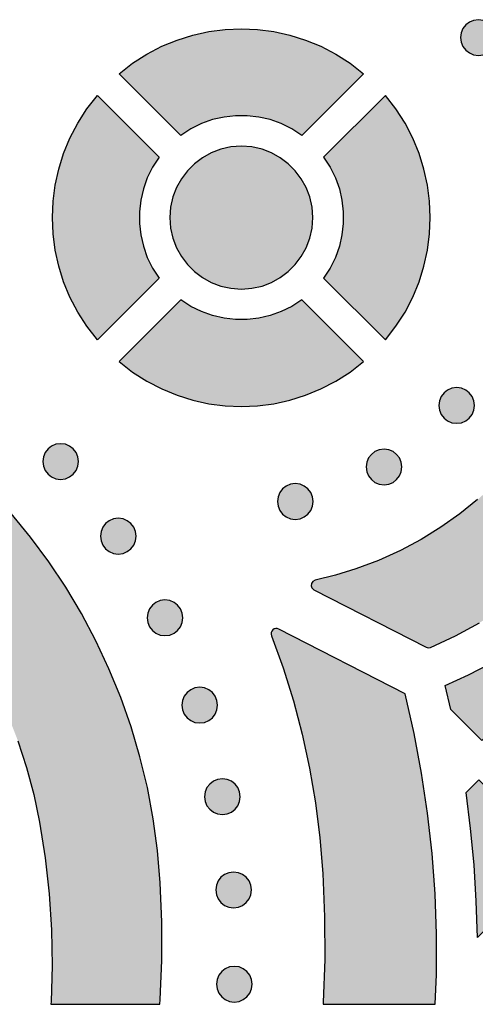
# Model space of a CAD drawing. Header units: millimetres. Extents: x -575 to 893, y -1168 to -690.
# Tile 29 of 72: x -26 to 17, y -1168 to -1075. Entities that reach past the tile are written whole.
import ezdxf

# ---------------------------------------------------------------- set-up
doc = ezdxf.new("R2010")
doc.units = ezdxf.units.MM
doc.layers.add('pattern', color=7, linetype='Continuous', true_color=0x000000)

msp = doc.modelspace()

# ---------------------------------------------------------------- hatches: boundary and pattern name
at = {"layer": 'pattern'}
for points in [[(18.699, -1076.385), (18.639, -1075.937), (18.469, -1075.534), (18.206, -1075.192), (17.865, -1074.929), (17.463, -1074.759), (17.015, -1074.698), (16.567, -1074.759), (16.164, -1074.929), (15.823, -1075.192), (15.56, -1075.534), (15.39, -1075.937), (15.33, -1076.385), (15.39, -1076.833), (15.56, -1077.236), (15.823, -1077.577), (16.164, -1077.84), (16.567, -1078.01), (17.015, -1078.07), (17.463, -1078.01), (17.865, -1077.84), (18.206, -1077.577), (18.469, -1077.236), (18.639, -1076.833)], [(-11.051, -1085.618), (-16.875, -1079.793), (-15.593, -1078.8), (-14.247, -1077.939), (-12.846, -1077.211), (-11.4, -1076.615), (-9.917, -1076.151), (-8.407, -1075.82), (-6.878, -1075.621), (-5.34, -1075.555), (-3.803, -1075.621), (-2.274, -1075.82), (-0.763, -1076.151), (0.719, -1076.615), (2.165, -1077.211), (3.566, -1077.939), (4.912, -1078.8), (6.194, -1079.793), (0.371, -1085.618), (-0.584, -1084.997), (-1.589, -1084.501), (-2.633, -1084.129), (-3.704, -1083.881), (-4.793, -1083.756), (-5.887, -1083.756), (-6.975, -1083.881), (-8.047, -1084.129), (-9.091, -1084.501), (-10.096, -1084.997)], [(-13.095, -1087.66), (-13.715, -1088.616), (-14.21, -1089.621), (-14.582, -1090.665), (-14.83, -1091.737), (-14.954, -1092.825), (-14.954, -1093.919), (-14.83, -1095.007), (-14.582, -1096.079), (-14.21, -1097.123), (-13.715, -1098.128), (-13.095, -1099.082), (-18.919, -1104.907), (-19.912, -1103.625), (-20.773, -1102.279), (-21.502, -1100.878), (-22.098, -1099.431), (-22.561, -1097.949), (-22.892, -1096.438), (-23.091, -1094.91), (-23.158, -1093.372), (-23.091, -1091.834), (-22.892, -1090.306), (-22.561, -1088.795), (-22.098, -1087.312), (-21.502, -1085.866), (-20.773, -1084.465), (-19.912, -1083.118), (-18.919, -1081.836)], [(2.414, -1099.083), (8.238, -1104.907), (9.232, -1103.625), (10.093, -1102.279), (10.821, -1100.878), (11.418, -1099.432), (11.881, -1097.949), (12.212, -1096.438), (12.411, -1094.91), (12.477, -1093.372), (12.411, -1091.834), (12.212, -1090.305), (11.881, -1088.795), (11.418, -1087.312), (10.821, -1085.866), (10.093, -1084.465), (9.232, -1083.119), (8.239, -1081.836), (2.414, -1087.661), (3.034, -1088.616), (3.53, -1089.62), (3.902, -1090.664), (4.15, -1091.736), (4.274, -1092.824), (4.274, -1093.918), (4.15, -1095.006), (3.902, -1096.078), (3.53, -1097.122), (3.034, -1098.128)], [(1.401, -1093.372), (1.328, -1092.375), (1.115, -1091.424), (0.775, -1090.529), (0.315, -1089.701), (-0.252, -1088.948), (-0.917, -1088.283), (-1.669, -1087.716), (-2.498, -1087.257), (-3.393, -1086.915), (-4.344, -1086.703), (-5.341, -1086.63), (-6.337, -1086.703), (-7.288, -1086.915), (-8.183, -1087.257), (-9.012, -1087.716), (-9.763, -1088.283), (-10.429, -1088.948), (-10.996, -1089.701), (-11.455, -1090.529), (-11.797, -1091.424), (-12.009, -1092.375), (-12.082, -1093.372), (-12.009, -1094.368), (-11.797, -1095.319), (-11.455, -1096.214), (-10.996, -1097.043), (-10.429, -1097.795), (-9.763, -1098.46), (-9.012, -1099.027), (-8.183, -1099.487), (-7.288, -1099.828), (-6.337, -1100.04), (-5.341, -1100.113), (-4.344, -1100.04), (-3.393, -1099.828), (-2.498, -1099.487), (-1.669, -1099.027), (-0.917, -1098.46), (-0.252, -1097.795), (0.315, -1097.043), (0.775, -1096.214), (1.115, -1095.319), (1.328, -1094.368)], [(-13.036, -1167.587), (-12.999, -1167.128), (-12.848, -1163.468), (-12.843, -1159.8), (-12.983, -1156.13), (-13.24, -1153.086), (-13.647, -1150.089), (-14.202, -1147.141), (-14.902, -1144.248), (-15.741, -1141.413), (-16.717, -1138.639), (-17.825, -1135.93), (-19.061, -1133.292), (-20.422, -1130.726), (-21.903, -1128.238), (-23.501, -1125.832), (-25.213, -1123.51), (-27.033, -1121.277), (-28.959, -1119.137), (-30.986, -1117.094), (-33.111, -1115.152), (-35.329, -1113.314), (-37.638, -1111.584), (-40.032, -1109.967), (-42.508, -1108.466), (-45.062, -1107.085), (-47.691, -1105.828), (-50.39, -1104.699), (-53.157, -1103.702), (-55.986, -1102.841), (-58.873, -1102.119), (-61.816, -1101.54), (-64.81, -1101.109), (-67.852, -1100.829), (-71.591, -1100.659), (-75.327, -1100.642), (-79.056, -1100.778), (-82.773, -1101.066), (-86.474, -1101.505), (-90.154, -1102.096), (-93.807, -1102.837), (-97.43, -1103.728), (-101.018, -1104.768), (-104.567, -1105.956), (-104.741, -1106.058), (-104.851, -1106.228), (-109.564, -1117.839), (-109.597, -1118.073), (-109.522, -1118.28), (-109.367, -1118.431), (-109.158, -1118.501), (-108.923, -1118.462), (-105.607, -1117.101), (-102.246, -1115.881), (-98.843, -1114.801), (-95.403, -1113.863), (-91.93, -1113.067), (-88.429, -1112.413), (-84.904, -1111.904), (-81.36, -1111.539), (-77.801, -1111.319), (-74.231, -1111.245), (-70.655, -1111.317), (-67.078, -1111.537), (-64.423, -1111.831), (-61.812, -1112.268), (-59.251, -1112.846), (-56.742, -1113.559), (-54.291, -1114.405), (-51.902, -1115.379), (-49.579, -1116.478), (-47.326, -1117.697), (-45.149, -1119.033), (-43.05, -1120.482), (-41.034, -1122.039), (-39.106, -1123.701), (-37.27, -1125.465), (-35.531, -1127.325), (-33.891, -1129.278), (-32.357, -1131.321), (-30.931, -1133.449), (-29.619, -1135.659), (-28.425, -1137.946), (-27.353, -1140.306), (-26.407, -1142.737), (-25.591, -1145.233), (-24.911, -1147.791), (-24.369, -1150.407), (-23.847, -1153.781), (-23.476, -1157.166), (-23.258, -1160.555), (-23.191, -1163.944), (-23.275, -1167.328), (-23.293, -1167.587)], [(12.499, -1133.917), (14.846, -1132.821), (17.114, -1131.596), (19.3, -1130.246), (21.398, -1128.777), (23.404, -1127.192), (25.313, -1125.497), (27.12, -1123.695), (28.822, -1121.792), (30.413, -1119.791), (31.89, -1117.698), (33.247, -1115.518), (34.48, -1113.253), (35.584, -1110.91), (35.631, -1110.686), (35.556, -1110.47), (29.354, -1100.053), (29.182, -1099.881), (28.968, -1099.818), (28.75, -1099.855), (28.57, -1099.987), (28.467, -1100.206), (27.981, -1102.311), (27.386, -1104.33), (26.67, -1106.309), (25.839, -1108.241), (24.892, -1110.12), (23.834, -1111.94), (22.666, -1113.697), (21.391, -1115.388), (20.01, -1116.999), (18.527, -1118.531), (16.943, -1119.977), (15.262, -1121.33), (13.486, -1122.585), (11.616, -1123.735), (9.654, -1124.777), (7.608, -1125.704), (5.461, -1126.511), (3.548, -1127.1), (1.62, -1127.576), (1.4, -1127.686), (1.272, -1127.874), (1.243, -1128.096), (1.318, -1128.311), (1.503, -1128.475), (12.089, -1133.903), (12.292, -1133.962)], [(6.194, -1106.949), (0.37, -1101.125), (-0.585, -1101.745), (-1.59, -1102.242), (-2.633, -1102.614), (-3.705, -1102.862), (-4.793, -1102.986), (-5.887, -1102.986), (-6.975, -1102.862), (-8.047, -1102.614), (-9.091, -1102.242), (-10.095, -1101.745), (-11.05, -1101.125), (-16.874, -1106.949), (-15.592, -1107.943), (-14.246, -1108.804), (-12.846, -1109.532), (-11.399, -1110.128), (-9.916, -1110.592), (-8.406, -1110.923), (-6.878, -1111.122), (-5.34, -1111.188), (-3.803, -1111.122), (-2.274, -1110.923), (-0.764, -1110.592), (0.719, -1110.128), (2.165, -1109.532), (3.566, -1108.804), (4.912, -1107.943)], [(16.652, -1111.091), (16.591, -1110.643), (16.422, -1110.24), (16.158, -1109.899), (15.817, -1109.636), (15.415, -1109.466), (14.967, -1109.406), (14.518, -1109.466), (14.116, -1109.636), (13.775, -1109.899), (13.511, -1110.24), (13.342, -1110.643), (13.281, -1111.091), (13.342, -1111.539), (13.511, -1111.941), (13.775, -1112.282), (14.116, -1112.546), (14.518, -1112.716), (14.967, -1112.776), (15.415, -1112.716), (15.817, -1112.546), (16.158, -1112.282), (16.422, -1111.941), (16.591, -1111.539)], [(-20.697, -1116.385), (-20.758, -1115.937), (-20.927, -1115.534), (-21.191, -1115.192), (-21.532, -1114.928), (-21.935, -1114.758), (-22.384, -1114.698), (-22.831, -1114.758), (-23.233, -1114.928), (-23.574, -1115.192), (-23.837, -1115.534), (-24.007, -1115.937), (-24.067, -1116.385), (-24.007, -1116.833), (-23.837, -1117.235), (-23.574, -1117.576), (-23.233, -1117.84), (-22.831, -1118.009), (-22.384, -1118.07), (-21.935, -1118.009), (-21.532, -1117.84), (-21.191, -1117.576), (-20.927, -1117.235), (-20.758, -1116.833)], [(9.797, -1116.894), (9.737, -1116.446), (9.567, -1116.044), (9.303, -1115.703), (8.963, -1115.439), (8.56, -1115.27), (8.112, -1115.21), (7.664, -1115.27), (7.261, -1115.439), (6.921, -1115.703), (6.657, -1116.044), (6.487, -1116.446), (6.427, -1116.894), (6.487, -1117.342), (6.657, -1117.745), (6.921, -1118.086), (7.261, -1118.349), (7.664, -1118.519), (8.112, -1118.579), (8.56, -1118.519), (8.963, -1118.349), (9.303, -1118.086), (9.567, -1117.745), (9.737, -1117.342)], [(1.427, -1120.15), (1.367, -1119.702), (1.197, -1119.3), (0.934, -1118.959), (0.593, -1118.695), (0.191, -1118.525), (-0.258, -1118.465), (-0.706, -1118.525), (-1.108, -1118.695), (-1.449, -1118.959), (-1.713, -1119.3), (-1.882, -1119.702), (-1.943, -1120.15), (-1.882, -1120.598), (-1.713, -1121.001), (-1.449, -1121.343), (-1.108, -1121.607), (-0.706, -1121.777), (-0.258, -1121.837), (0.191, -1121.777), (0.593, -1121.607), (0.934, -1121.343), (1.197, -1121.001), (1.367, -1120.598)], [(-15.262, -1123.425), (-15.322, -1122.976), (-15.492, -1122.574), (-15.756, -1122.232), (-16.097, -1121.968), (-16.5, -1121.798), (-16.949, -1121.738), (-17.396, -1121.798), (-17.798, -1121.968), (-18.138, -1122.232), (-18.402, -1122.574), (-18.572, -1122.976), (-18.632, -1123.425), (-18.572, -1123.873), (-18.402, -1124.275), (-18.138, -1124.616), (-17.798, -1124.88), (-17.396, -1125.049), (-16.949, -1125.109), (-16.5, -1125.049), (-16.097, -1124.88), (-15.756, -1124.616), (-15.492, -1124.275), (-15.322, -1123.873)], [(-10.858, -1131.124), (-10.918, -1130.676), (-11.088, -1130.273), (-11.351, -1129.933), (-11.692, -1129.669), (-12.095, -1129.499), (-12.543, -1129.439), (-12.991, -1129.499), (-13.393, -1129.669), (-13.735, -1129.933), (-13.998, -1130.273), (-14.168, -1130.676), (-14.228, -1131.124), (-14.168, -1131.572), (-13.998, -1131.975), (-13.735, -1132.316), (-13.393, -1132.579), (-12.991, -1132.749), (-12.543, -1132.809), (-12.095, -1132.749), (-11.692, -1132.579), (-11.351, -1132.316), (-11.088, -1131.975), (-10.918, -1131.572)], [(-1.807, -1132.187), (-1.815, -1132.183), (-1.823, -1132.18), (-1.831, -1132.176), (-1.84, -1132.172), (-1.848, -1132.169), (-1.856, -1132.165), (-1.865, -1132.162), (-1.874, -1132.159), (-1.882, -1132.156), (-1.891, -1132.154), (-1.9, -1132.151), (-1.909, -1132.149), (-1.918, -1132.146), (-1.928, -1132.144), (-1.937, -1132.142), (-1.946, -1132.14), (-1.956, -1132.139), (-1.965, -1132.137), (-1.974, -1132.136), (-1.984, -1132.135), (-1.993, -1132.134), (-2.003, -1132.133), (-2.013, -1132.133), (-2.022, -1132.133), (-2.032, -1132.132), (-2.042, -1132.132), (-2.051, -1132.133), (-2.061, -1132.133), (-2.071, -1132.134), (-2.08, -1132.134), (-2.09, -1132.135), (-2.1, -1132.137), (-2.109, -1132.138), (-2.119, -1132.139), (-2.129, -1132.141), (-2.138, -1132.143), (-2.148, -1132.145), (-2.157, -1132.147), (-2.166, -1132.15), (-2.176, -1132.152), (-2.185, -1132.155), (-2.194, -1132.158), (-2.203, -1132.161), (-2.212, -1132.165), (-2.221, -1132.168), (-2.23, -1132.172), (-2.239, -1132.176), (-2.247, -1132.18), (-2.256, -1132.184), (-2.264, -1132.188), (-2.273, -1132.192), (-2.281, -1132.197), (-2.289, -1132.202), (-2.297, -1132.206), (-2.305, -1132.211), (-2.313, -1132.216), (-2.32, -1132.222), (-2.328, -1132.227), (-2.335, -1132.232), (-2.342, -1132.238), (-2.349, -1132.243), (-2.356, -1132.249), (-2.363, -1132.255), (-2.37, -1132.261), (-2.376, -1132.267), (-2.383, -1132.273), (-2.389, -1132.279), (-2.396, -1132.286), (-2.402, -1132.292), (-2.408, -1132.299), (-2.414, -1132.306), (-2.42, -1132.313), (-2.426, -1132.32), (-2.431, -1132.327), (-2.437, -1132.335), (-2.443, -1132.342), (-2.448, -1132.35), (-2.453, -1132.358), (-2.458, -1132.366), (-2.463, -1132.374), (-2.468, -1132.382), (-2.473, -1132.39), (-2.477, -1132.399), (-2.482, -1132.407), (-2.486, -1132.416), (-2.49, -1132.425), (-2.494, -1132.433), (-2.498, -1132.442), (-2.501, -1132.451), (-2.505, -1132.46), (-2.508, -1132.469), (-2.511, -1132.479), (-2.514, -1132.488), (-2.517, -1132.497), (-2.519, -1132.507), (-2.522, -1132.516), (-2.524, -1132.526), (-2.526, -1132.535), (-2.528, -1132.545), (-2.529, -1132.554), (-2.531, -1132.564), (-2.532, -1132.573), (-2.533, -1132.583), (-2.534, -1132.593), (-2.534, -1132.602), (-2.535, -1132.612), (-2.535, -1132.622), (-2.535, -1132.631), (-2.535, -1132.641), (-2.535, -1132.65), (-2.535, -1132.66), (-2.534, -1132.669), (-2.533, -1132.679), (-2.532, -1132.688), (-2.531, -1132.698), (-2.53, -1132.707), (-2.528, -1132.716), (-2.527, -1132.725), (-2.525, -1132.734), (-2.523, -1132.743), (-2.521, -1132.752), (-2.518, -1132.761), (-2.516, -1132.77), (-2.513, -1132.779), (-2.511, -1132.787), (-2.508, -1132.796), (-2.505, -1132.804), (-2.502, -1132.813), (-1.404, -1135.852), (-0.435, -1138.951), (0.4, -1142.107), (1.099, -1145.317), (1.659, -1148.577), (2.075, -1151.884), (2.346, -1155.235), (2.511, -1159.322), (2.525, -1163.37), (2.387, -1167.386), (2.372, -1167.587), (12.935, -1167.587), (13.05, -1164.777), (13.06, -1160.964), (12.926, -1157.155), (12.649, -1153.353), (12.228, -1149.562), (11.663, -1145.786), (10.955, -1142.03), (10.103, -1138.297)], [(22.345, -1132.838), (24.79, -1135.267), (17.346, -1142.705), (14.406, -1139.761), (13.879, -1137.519), (16.088, -1136.507), (18.231, -1135.393), (20.314, -1134.171)], [(-7.581, -1139.364), (-7.641, -1138.915), (-7.811, -1138.513), (-8.075, -1138.172), (-8.416, -1137.909), (-8.819, -1137.739), (-9.268, -1137.679), (-9.715, -1137.739), (-10.117, -1137.909), (-10.458, -1138.172), (-10.721, -1138.513), (-10.89, -1138.915), (-10.951, -1139.364), (-10.89, -1139.812), (-10.721, -1140.214), (-10.458, -1140.555), (-10.117, -1140.819), (-9.715, -1140.988), (-9.268, -1141.048), (-8.819, -1140.988), (-8.416, -1140.819), (-8.075, -1140.555), (-7.811, -1140.214), (-7.641, -1139.812)], [(-5.444, -1147.999), (-5.505, -1147.55), (-5.675, -1147.147), (-5.938, -1146.806), (-6.28, -1146.542), (-6.683, -1146.372), (-7.131, -1146.312), (-7.578, -1146.372), (-7.98, -1146.542), (-8.321, -1146.806), (-8.584, -1147.147), (-8.754, -1147.55), (-8.814, -1147.999), (-8.754, -1148.447), (-8.584, -1148.849), (-8.321, -1149.19), (-7.98, -1149.453), (-7.578, -1149.623), (-7.131, -1149.683), (-6.683, -1149.623), (-6.28, -1149.453), (-5.938, -1149.19), (-5.675, -1148.849), (-5.505, -1148.447)], [(16.918, -1161.285), (16.818, -1157.85), (16.607, -1154.429), (16.283, -1151.016), (15.847, -1147.608), (17.051, -1146.404), (24.389, -1153.814)], [(-4.386, -1156.798), (-4.446, -1156.35), (-4.616, -1155.948), (-4.88, -1155.607), (-5.221, -1155.343), (-5.624, -1155.174), (-6.072, -1155.114), (-6.519, -1155.174), (-6.921, -1155.343), (-7.262, -1155.607), (-7.525, -1155.948), (-7.695, -1156.35), (-7.755, -1156.798), (-7.695, -1157.246), (-7.525, -1157.649), (-7.262, -1157.99), (-6.921, -1158.253), (-6.519, -1158.423), (-6.072, -1158.483), (-5.624, -1158.423), (-5.221, -1158.253), (-4.88, -1157.99), (-4.616, -1157.649), (-4.446, -1157.246)], [(-4.319, -1165.691), (-4.38, -1165.243), (-4.55, -1164.84), (-4.814, -1164.499), (-5.155, -1164.236), (-5.558, -1164.066), (-6.006, -1164.006), (-6.453, -1164.066), (-6.855, -1164.236), (-7.196, -1164.499), (-7.459, -1164.84), (-7.629, -1165.243), (-7.689, -1165.691), (-7.629, -1166.139), (-7.459, -1166.541), (-7.196, -1166.882), (-6.855, -1167.146), (-6.453, -1167.315), (-6.006, -1167.375), (-5.558, -1167.315), (-5.155, -1167.146), (-4.814, -1166.882), (-4.55, -1166.541), (-4.38, -1166.139)]]:
    msp.add_hatch(color=256, dxfattribs=at).paths.add_polyline_path(points, flags=0)

# ---------------------------------------------------------------- linework, layer by layer
for points in [[(18.699, -1076.385), (18.639, -1075.937), (18.469, -1075.534), (18.206, -1075.192), (17.865, -1074.929), (17.463, -1074.759), (17.015, -1074.698), (16.567, -1074.759), (16.164, -1074.929), (15.823, -1075.192), (15.56, -1075.534), (15.39, -1075.937), (15.33, -1076.385), (15.39, -1076.833), (15.56, -1077.236), (15.823, -1077.577), (16.164, -1077.84), (16.567, -1078.01), (17.015, -1078.07), (17.463, -1078.01), (17.865, -1077.84), (18.206, -1077.577), (18.469, -1077.236), (18.639, -1076.833)], [(-11.051, -1085.618), (-16.875, -1079.793), (-15.593, -1078.8), (-14.247, -1077.939), (-12.846, -1077.211), (-11.4, -1076.615), (-9.917, -1076.151), (-8.407, -1075.82), (-6.878, -1075.621), (-5.34, -1075.555), (-3.803, -1075.621), (-2.274, -1075.82), (-0.763, -1076.151), (0.719, -1076.615), (2.165, -1077.211), (3.566, -1077.939), (4.912, -1078.8), (6.194, -1079.793), (0.371, -1085.618), (-0.584, -1084.997), (-1.589, -1084.501), (-2.633, -1084.129), (-3.704, -1083.881), (-4.793, -1083.756), (-5.887, -1083.756), (-6.975, -1083.881), (-8.047, -1084.129), (-9.091, -1084.501), (-10.096, -1084.997)], [(-13.095, -1087.66), (-13.715, -1088.616), (-14.21, -1089.621), (-14.582, -1090.665), (-14.83, -1091.737), (-14.954, -1092.825), (-14.954, -1093.919), (-14.83, -1095.007), (-14.582, -1096.079), (-14.21, -1097.123), (-13.715, -1098.128), (-13.095, -1099.082), (-18.919, -1104.907), (-19.912, -1103.625), (-20.773, -1102.279), (-21.502, -1100.878), (-22.098, -1099.431), (-22.561, -1097.949), (-22.892, -1096.438), (-23.091, -1094.91), (-23.158, -1093.372), (-23.091, -1091.834), (-22.892, -1090.306), (-22.561, -1088.795), (-22.098, -1087.312), (-21.502, -1085.866), (-20.773, -1084.465), (-19.912, -1083.118), (-18.919, -1081.836)], [(2.414, -1099.083), (8.238, -1104.907), (9.232, -1103.625), (10.093, -1102.279), (10.821, -1100.878), (11.418, -1099.432), (11.881, -1097.949), (12.212, -1096.438), (12.411, -1094.91), (12.477, -1093.372), (12.411, -1091.834), (12.212, -1090.305), (11.881, -1088.795), (11.418, -1087.312), (10.821, -1085.866), (10.093, -1084.465), (9.232, -1083.119), (8.239, -1081.836), (2.414, -1087.661), (3.034, -1088.616), (3.53, -1089.62), (3.902, -1090.664), (4.15, -1091.736), (4.274, -1092.824), (4.274, -1093.918), (4.15, -1095.006), (3.902, -1096.078), (3.53, -1097.122), (3.034, -1098.128)], [(1.401, -1093.372), (1.328, -1092.375), (1.115, -1091.424), (0.775, -1090.529), (0.315, -1089.701), (-0.252, -1088.948), (-0.917, -1088.283), (-1.669, -1087.716), (-2.498, -1087.257), (-3.393, -1086.915), (-4.344, -1086.703), (-5.341, -1086.63), (-6.337, -1086.703), (-7.288, -1086.915), (-8.183, -1087.257), (-9.012, -1087.716), (-9.763, -1088.283), (-10.429, -1088.948), (-10.996, -1089.701), (-11.455, -1090.529), (-11.797, -1091.424), (-12.009, -1092.375), (-12.082, -1093.372), (-12.009, -1094.368), (-11.797, -1095.319), (-11.455, -1096.214), (-10.996, -1097.043), (-10.429, -1097.795), (-9.763, -1098.46), (-9.012, -1099.027), (-8.183, -1099.487), (-7.288, -1099.828), (-6.337, -1100.04), (-5.341, -1100.113), (-4.344, -1100.04), (-3.393, -1099.828), (-2.498, -1099.487), (-1.669, -1099.027), (-0.917, -1098.46), (-0.252, -1097.795), (0.315, -1097.043), (0.775, -1096.214), (1.115, -1095.319), (1.328, -1094.368)], [(6.194, -1106.949), (0.37, -1101.125), (-0.585, -1101.745), (-1.59, -1102.242), (-2.633, -1102.614), (-3.705, -1102.862), (-4.793, -1102.986), (-5.887, -1102.986), (-6.975, -1102.862), (-8.047, -1102.614), (-9.091, -1102.242), (-10.095, -1101.745), (-11.05, -1101.125), (-16.874, -1106.949), (-15.592, -1107.943), (-14.246, -1108.804), (-12.846, -1109.532), (-11.399, -1110.128), (-9.916, -1110.592), (-8.406, -1110.923), (-6.878, -1111.122), (-5.34, -1111.188), (-3.803, -1111.122), (-2.274, -1110.923), (-0.764, -1110.592), (0.719, -1110.128), (2.165, -1109.532), (3.566, -1108.804), (4.912, -1107.943)], [(16.652, -1111.091), (16.591, -1110.643), (16.422, -1110.24), (16.158, -1109.899), (15.817, -1109.636), (15.415, -1109.466), (14.967, -1109.406), (14.518, -1109.466), (14.116, -1109.636), (13.775, -1109.899), (13.511, -1110.24), (13.342, -1110.643), (13.281, -1111.091), (13.342, -1111.539), (13.511, -1111.941), (13.775, -1112.282), (14.116, -1112.546), (14.518, -1112.716), (14.967, -1112.776), (15.415, -1112.716), (15.817, -1112.546), (16.158, -1112.282), (16.422, -1111.941), (16.591, -1111.539)], [(-20.697, -1116.385), (-20.758, -1115.937), (-20.927, -1115.534), (-21.191, -1115.192), (-21.532, -1114.928), (-21.935, -1114.758), (-22.384, -1114.698), (-22.831, -1114.758), (-23.233, -1114.928), (-23.574, -1115.192), (-23.837, -1115.534), (-24.007, -1115.937), (-24.067, -1116.385), (-24.007, -1116.833), (-23.837, -1117.235), (-23.574, -1117.576), (-23.233, -1117.84), (-22.831, -1118.009), (-22.384, -1118.07), (-21.935, -1118.009), (-21.532, -1117.84), (-21.191, -1117.576), (-20.927, -1117.235), (-20.758, -1116.833)], [(9.797, -1116.894), (9.737, -1116.446), (9.567, -1116.044), (9.303, -1115.703), (8.963, -1115.439), (8.56, -1115.27), (8.112, -1115.21), (7.664, -1115.27), (7.261, -1115.439), (6.921, -1115.703), (6.657, -1116.044), (6.487, -1116.446), (6.427, -1116.894), (6.487, -1117.342), (6.657, -1117.745), (6.921, -1118.086), (7.261, -1118.349), (7.664, -1118.519), (8.112, -1118.579), (8.56, -1118.519), (8.963, -1118.349), (9.303, -1118.086), (9.567, -1117.745), (9.737, -1117.342)], [(1.427, -1120.15), (1.367, -1119.702), (1.197, -1119.3), (0.934, -1118.959), (0.593, -1118.695), (0.191, -1118.525), (-0.258, -1118.465), (-0.706, -1118.525), (-1.108, -1118.695), (-1.449, -1118.959), (-1.713, -1119.3), (-1.882, -1119.702), (-1.943, -1120.15), (-1.882, -1120.598), (-1.713, -1121.001), (-1.449, -1121.343), (-1.108, -1121.607), (-0.706, -1121.777), (-0.258, -1121.837), (0.191, -1121.777), (0.593, -1121.607), (0.934, -1121.343), (1.197, -1121.001), (1.367, -1120.598)], [(-15.262, -1123.425), (-15.322, -1122.976), (-15.492, -1122.574), (-15.756, -1122.232), (-16.097, -1121.968), (-16.5, -1121.798), (-16.949, -1121.738), (-17.396, -1121.798), (-17.798, -1121.968), (-18.138, -1122.232), (-18.402, -1122.574), (-18.572, -1122.976), (-18.632, -1123.425), (-18.572, -1123.873), (-18.402, -1124.275), (-18.138, -1124.616), (-17.798, -1124.88), (-17.396, -1125.049), (-16.949, -1125.109), (-16.5, -1125.049), (-16.097, -1124.88), (-15.756, -1124.616), (-15.492, -1124.275), (-15.322, -1123.873)], [(-10.858, -1131.124), (-10.918, -1130.676), (-11.088, -1130.273), (-11.351, -1129.933), (-11.692, -1129.669), (-12.095, -1129.499), (-12.543, -1129.439), (-12.991, -1129.499), (-13.393, -1129.669), (-13.735, -1129.933), (-13.998, -1130.273), (-14.168, -1130.676), (-14.228, -1131.124), (-14.168, -1131.572), (-13.998, -1131.975), (-13.735, -1132.316), (-13.393, -1132.579), (-12.991, -1132.749), (-12.543, -1132.809), (-12.095, -1132.749), (-11.692, -1132.579), (-11.351, -1132.316), (-11.088, -1131.975), (-10.918, -1131.572)], [(22.345, -1132.838), (24.79, -1135.267), (17.346, -1142.705), (14.406, -1139.761), (13.879, -1137.519), (16.088, -1136.507), (18.231, -1135.393), (20.314, -1134.171)], [(-7.581, -1139.364), (-7.641, -1138.915), (-7.811, -1138.513), (-8.075, -1138.172), (-8.416, -1137.909), (-8.819, -1137.739), (-9.268, -1137.679), (-9.715, -1137.739), (-10.117, -1137.909), (-10.458, -1138.172), (-10.721, -1138.513), (-10.89, -1138.915), (-10.951, -1139.364), (-10.89, -1139.812), (-10.721, -1140.214), (-10.458, -1140.555), (-10.117, -1140.819), (-9.715, -1140.988), (-9.268, -1141.048), (-8.819, -1140.988), (-8.416, -1140.819), (-8.075, -1140.555), (-7.811, -1140.214), (-7.641, -1139.812)], [(-5.444, -1147.999), (-5.505, -1147.55), (-5.675, -1147.147), (-5.938, -1146.806), (-6.28, -1146.542), (-6.683, -1146.372), (-7.131, -1146.312), (-7.578, -1146.372), (-7.98, -1146.542), (-8.321, -1146.806), (-8.584, -1147.147), (-8.754, -1147.55), (-8.814, -1147.999), (-8.754, -1148.447), (-8.584, -1148.849), (-8.321, -1149.19), (-7.98, -1149.453), (-7.578, -1149.623), (-7.131, -1149.683), (-6.683, -1149.623), (-6.28, -1149.453), (-5.938, -1149.19), (-5.675, -1148.849), (-5.505, -1148.447)], [(16.918, -1161.285), (16.818, -1157.85), (16.607, -1154.429), (16.283, -1151.016), (15.847, -1147.608), (17.051, -1146.404), (24.389, -1153.814)], [(-4.386, -1156.798), (-4.446, -1156.35), (-4.616, -1155.948), (-4.88, -1155.607), (-5.221, -1155.343), (-5.624, -1155.174), (-6.072, -1155.114), (-6.519, -1155.174), (-6.921, -1155.343), (-7.262, -1155.607), (-7.525, -1155.948), (-7.695, -1156.35), (-7.755, -1156.798), (-7.695, -1157.246), (-7.525, -1157.649), (-7.262, -1157.99), (-6.921, -1158.253), (-6.519, -1158.423), (-6.072, -1158.483), (-5.624, -1158.423), (-5.221, -1158.253), (-4.88, -1157.99), (-4.616, -1157.649), (-4.446, -1157.246)], [(-4.319, -1165.691), (-4.38, -1165.243), (-4.55, -1164.84), (-4.814, -1164.499), (-5.155, -1164.236), (-5.558, -1164.066), (-6.006, -1164.006), (-6.453, -1164.066), (-6.855, -1164.236), (-7.196, -1164.499), (-7.459, -1164.84), (-7.629, -1165.243), (-7.689, -1165.691), (-7.629, -1166.139), (-7.459, -1166.541), (-7.196, -1166.882), (-6.855, -1167.146), (-6.453, -1167.315), (-6.006, -1167.375), (-5.558, -1167.315), (-5.155, -1167.146), (-4.814, -1166.882), (-4.55, -1166.541), (-4.38, -1166.139)]]:
    msp.add_lwpolyline(points, close=True, dxfattribs=at)
for points in [[(16.943, -1119.977), (15.262, -1121.33), (13.486, -1122.585), (11.616, -1123.735), (9.654, -1124.777), (7.608, -1125.704), (5.461, -1126.511), (3.548, -1127.1), (1.62, -1127.576), (1.4, -1127.686), (1.272, -1127.874), (1.243, -1128.096), (1.318, -1128.311), (1.503, -1128.475), (12.089, -1133.903), (12.292, -1133.962), (12.499, -1133.917), (14.846, -1132.821), (17.114, -1131.596)], [(-2.502, -1132.813), (-1.404, -1135.852), (-0.435, -1138.951), (0.4, -1142.107), (1.099, -1145.317), (1.659, -1148.577), (2.075, -1151.884), (2.346, -1155.235), (2.511, -1159.322), (2.525, -1163.37), (2.387, -1167.386), (2.372, -1167.587), (12.935, -1167.587), (13.05, -1164.777), (13.06, -1160.964), (12.926, -1157.155), (12.649, -1153.353), (12.228, -1149.562), (11.663, -1145.786), (10.955, -1142.03), (10.103, -1138.297), (-1.807, -1132.187)]]:
    msp.add_lwpolyline(points, dxfattribs=at)
at = {"layer": 'pattern', "linetype": 'Continuous'}
msp.add_lwpolyline([(-26.407, -1142.737), (-25.591, -1145.233), (-24.911, -1147.791), (-24.369, -1150.407), (-23.847, -1153.781), (-23.476, -1157.166), (-23.258, -1160.555), (-23.191, -1163.944), (-23.275, -1167.328), (-23.293, -1167.587), (-13.036, -1167.587), (-12.999, -1167.128), (-12.848, -1163.468), (-12.843, -1159.8), (-12.983, -1156.13), (-13.24, -1153.086), (-13.647, -1150.089), (-14.202, -1147.141), (-14.902, -1144.248), (-15.741, -1141.413), (-16.717, -1138.639), (-17.825, -1135.93), (-19.061, -1133.292), (-20.422, -1130.726), (-21.903, -1128.238), (-23.501, -1125.832), (-25.213, -1123.51), (-27.033, -1121.277)], dxfattribs=at)
at = {"layer": 'pattern'}
msp.add_arc((-2.035, -1132.632), 0.5, 62.8454, 201.12123, dxfattribs=at)

doc.saveas('drawing.dxf')
